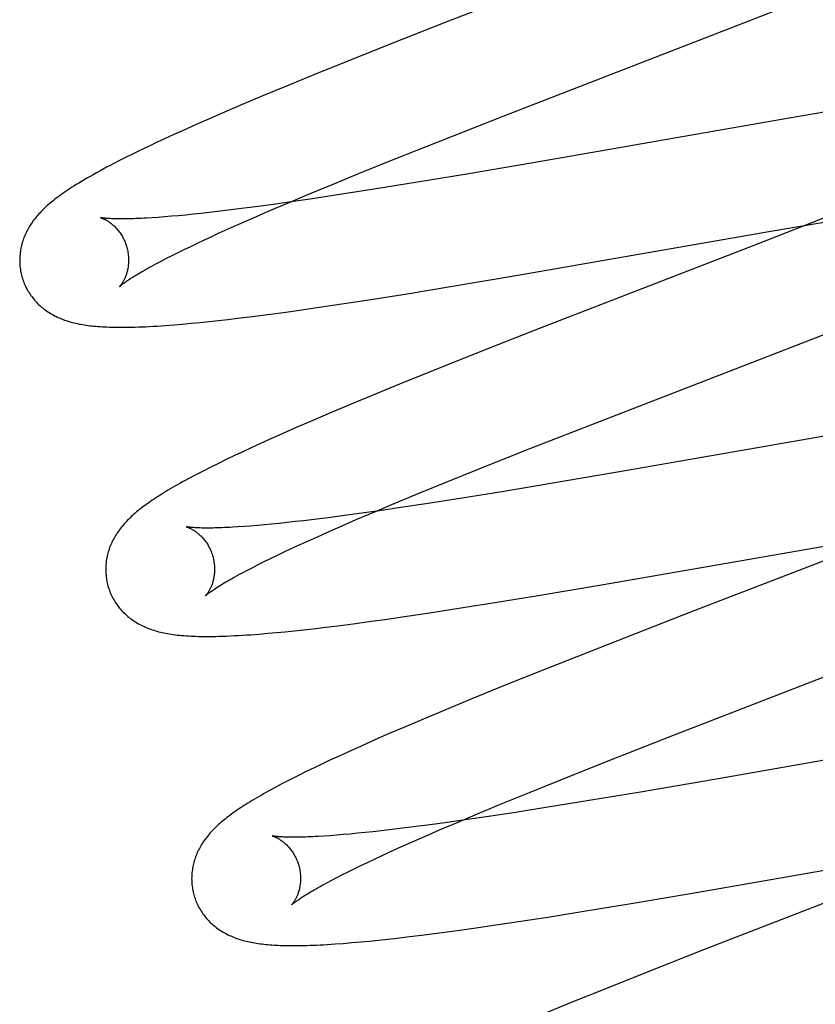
# Model space of a CAD drawing. Header units: inches. Extents: x 0 to 283, y 0 to 183.
# Tile 54 of 88: x 95.18 to 95.326, y 97.759 to 97.94. Entities that reach past the tile are written whole.
import ezdxf

# ---------------------------------------------------------------- set-up
doc = ezdxf.new("R2010")
doc.units = ezdxf.units.IN
doc.header["$LTSCALE"] = 15.583333
doc.header["$MEASUREMENT"] = 0
doc.linetypes.add('HIDDEN', pattern=[0.2, 0.1, -0.1])
doc.layers.add('DEFAULT_2', color=8, linetype='HIDDEN')

msp = doc.modelspace()

# ---------------------------------------------------------------- linework, layer by layer
at = {"layer": 'DEFAULT_2', "color": 8, "linetype": 'HIDDEN'}
for p, q in [((95.30213, 97.95626), (95.25881, 97.93946)), ((95.31193, 97.93872), (95.32326, 97.94316)), ((95.25881, 97.93946), (95.2478, 97.93512)), ((95.26887, 97.92203), (95.31193, 97.93872)), ((95.2478, 97.93512), (95.24031, 97.93213)), ((95.24031, 97.93213), (95.23408, 97.92961)), ((95.23408, 97.92961), (95.22906, 97.92755)), ((95.22906, 97.92755), (95.22516, 97.92593)), ((95.22516, 97.92593), (95.22137, 97.92434)), ((95.22137, 97.92434), (95.21771, 97.92277)), ((95.21771, 97.92277), (95.21506, 97.92162)), ((95.25692, 97.91733), (95.26887, 97.92203)), ((95.33106, 97.9233), (95.3214, 97.92166)), ((95.21248, 97.92048), (95.20997, 97.91936)), ((95.21506, 97.92162), (95.21248, 97.92048)), ((95.3214, 97.92166), (95.27612, 97.91378)), ((95.20835, 97.91863), (95.20677, 97.9179)), ((95.20997, 97.91936), (95.20835, 97.91863)), ((95.20371, 97.91647), (95.20224, 97.91576)), ((95.20522, 97.91718), (95.20371, 97.91647)), ((95.20677, 97.9179), (95.20522, 97.91718)), ((95.24854, 97.91399), (95.25692, 97.91733)), ((95.2008, 97.91506), (95.19939, 97.91436)), ((95.20224, 97.91576), (95.2008, 97.91506)), ((95.19939, 97.91436), (95.19802, 97.91367)), ((95.24249, 97.91155), (95.24854, 97.91399)), ((95.27612, 97.91378), (95.26217, 97.91139)), ((95.23764, 97.90956), (95.24249, 97.91155)), ((95.26217, 97.91139), (95.25315, 97.90989)), ((95.23299, 97.90763), (95.23764, 97.90956)), ((95.25315, 97.90989), (95.24552, 97.90866)), ((95.22942, 97.90613), (95.23299, 97.90763)), ((95.23924, 97.90767), (95.23421, 97.90691)), ((95.24552, 97.90866), (95.23924, 97.90767)), ((95.22392, 97.90545), (95.22132, 97.90511)), ((95.22661, 97.90582), (95.22392, 97.90545)), ((95.226, 97.90467), (95.22942, 97.90613)), ((95.23034, 97.90635), (95.22661, 97.90582)), ((95.23421, 97.90691), (95.23034, 97.90635)), ((95.20921, 97.90375), (95.20792, 97.90363)), ((95.21055, 97.90387), (95.20921, 97.90375)), ((95.21194, 97.90401), (95.21055, 97.90387)), ((95.21338, 97.90417), (95.21194, 97.90401)), ((95.21488, 97.90433), (95.21338, 97.90417)), ((95.21642, 97.90451), (95.21488, 97.90433)), ((95.21882, 97.9048), (95.21642, 97.90451)), ((95.22132, 97.90511), (95.21882, 97.9048)), ((95.22353, 97.9036), (95.226, 97.90467)), ((95.32909, 97.90384), (95.31565, 97.89859)), ((95.20552, 97.90344), (95.2044, 97.90337)), ((95.20669, 97.90353), (95.20552, 97.90344)), ((95.20792, 97.90363), (95.20669, 97.90353)), ((95.21889, 97.90155), (95.22116, 97.90256)), ((95.22116, 97.90256), (95.22353, 97.9036)), ((95.31801, 97.90089), (95.33098, 97.9031)), ((95.21533, 97.89993), (95.21672, 97.90057)), ((95.21672, 97.90057), (95.21889, 97.90155)), ((95.27117, 97.89273), (95.31801, 97.90089)), ((95.21147, 97.89811), (95.21271, 97.8987)), ((95.21271, 97.8987), (95.214, 97.89931)), ((95.214, 97.89931), (95.21533, 97.89993)), ((95.31565, 97.89859), (95.27452, 97.88264)), ((95.20705, 97.89592), (95.20807, 97.89644)), ((95.20807, 97.89644), (95.20915, 97.89698)), ((95.20915, 97.89698), (95.21028, 97.89754)), ((95.21028, 97.89754), (95.21147, 97.89811)), ((95.20517, 97.89494), (95.20608, 97.89542)), ((95.20608, 97.89542), (95.20705, 97.89592)), ((95.25953, 97.89077), (95.27117, 97.89273)), ((95.245, 97.88842), (95.25161, 97.88947)), ((95.25161, 97.88947), (95.25953, 97.89077)), ((95.2355, 97.88698), (95.23966, 97.8876)), ((95.23966, 97.8876), (95.245, 97.88842)), ((95.22282, 97.88524), (95.22563, 97.8856)), ((95.22563, 97.8856), (95.22851, 97.88599)), ((95.22851, 97.88599), (95.23146, 97.8864)), ((95.23146, 97.8864), (95.2355, 97.88698)), ((95.20839, 97.8837), (95.20998, 97.88383)), ((95.20998, 97.88383), (95.21158, 97.88398)), ((95.21158, 97.88398), (95.21321, 97.88414)), ((95.21321, 97.88414), (95.21487, 97.88431)), ((95.21487, 97.88431), (95.21657, 97.88449)), ((95.21657, 97.88449), (95.21831, 97.88469)), ((95.21831, 97.88469), (95.22009, 97.8849)), ((95.22009, 97.8849), (95.22282, 97.88524)), ((95.27452, 97.88264), (95.26352, 97.8783)), ((95.28482, 97.86529), (95.33211, 97.88364)), ((95.26352, 97.8783), (95.25604, 97.87532)), ((95.25604, 97.87532), (95.24983, 97.8728)), ((95.24983, 97.8728), (95.24481, 97.87074)), ((95.24481, 97.87074), (95.24092, 97.86913)), ((95.23714, 97.86754), (95.23349, 97.86597)), ((95.24092, 97.86913), (95.23714, 97.86754)), ((95.23349, 97.86597), (95.23083, 97.86482)), ((95.23083, 97.86482), (95.22825, 97.86368)), ((95.27284, 97.86059), (95.28482, 97.86529)), ((95.33726, 97.86488), (95.29196, 97.857)), ((95.22576, 97.86257), (95.22415, 97.86184)), ((95.22825, 97.86368), (95.22576, 97.86257)), ((95.22102, 97.86039), (95.2195, 97.85967)), ((95.22257, 97.86111), (95.22102, 97.86039)), ((95.22415, 97.86184), (95.22257, 97.86111)), ((95.26444, 97.85724), (95.27284, 97.86059)), ((95.218, 97.85896), (95.21655, 97.85825)), ((95.2195, 97.85967), (95.218, 97.85896)), ((95.21386, 97.8569), (95.21265, 97.85627)), ((95.21517, 97.85756), (95.21386, 97.8569)), ((95.21655, 97.85825), (95.21517, 97.85756)), ((95.25839, 97.8548), (95.26444, 97.85724)), ((95.29196, 97.857), (95.27799, 97.85461)), ((95.25353, 97.85281), (95.25839, 97.8548)), ((95.26897, 97.8531), (95.26134, 97.85187)), ((95.27799, 97.85461), (95.26897, 97.8531)), ((95.24886, 97.85088), (95.25353, 97.85281)), ((95.26134, 97.85187), (95.25505, 97.85088)), ((95.24614, 97.84956), (95.24241, 97.84903)), ((95.24529, 97.84937), (95.24886, 97.85088)), ((95.25002, 97.85012), (95.24614, 97.84956)), ((95.25505, 97.85088), (95.25002, 97.85012)), ((95.23221, 97.84772), (95.23067, 97.84754)), ((95.23461, 97.84801), (95.23221, 97.84772)), ((95.23712, 97.84832), (95.23461, 97.84801)), ((95.23972, 97.84866), (95.23712, 97.84832)), ((95.23939, 97.84684), (95.24186, 97.84791)), ((95.24241, 97.84903), (95.23972, 97.84866)), ((95.24186, 97.84791), (95.24529, 97.84937)), ((95.2213, 97.84665), (95.22019, 97.84657)), ((95.22248, 97.84674), (95.2213, 97.84665)), ((95.22371, 97.84684), (95.22248, 97.84674)), ((95.225, 97.84696), (95.22371, 97.84684)), ((95.22634, 97.84708), (95.225, 97.84696)), ((95.22773, 97.84722), (95.22634, 97.84708)), ((95.22917, 97.84738), (95.22773, 97.84722)), ((95.23067, 97.84754), (95.22917, 97.84738)), ((95.23474, 97.84478), (95.23701, 97.8458)), ((95.23701, 97.8458), (95.23939, 97.84684)), ((95.23256, 97.8438), (95.23474, 97.84478)), ((95.28691, 97.83593), (95.33386, 97.8441)), ((95.22854, 97.84193), (95.22983, 97.84254)), ((95.22983, 97.84254), (95.23117, 97.84316)), ((95.23117, 97.84316), (95.23256, 97.8438)), ((95.22497, 97.84021), (95.22611, 97.84076)), ((95.22611, 97.84076), (95.2273, 97.84134)), ((95.2273, 97.84134), (95.22854, 97.84193)), ((95.33098, 97.84162), (95.30325, 97.83089)), ((95.22099, 97.83816), (95.2219, 97.83864)), ((95.2219, 97.83864), (95.22286, 97.83915)), ((95.22286, 97.83915), (95.22389, 97.83967)), ((95.22389, 97.83967), (95.22497, 97.84021)), ((95.27525, 97.83397), (95.28691, 97.83593)), ((95.26731, 97.83267), (95.27525, 97.83397)), ((95.25534, 97.83079), (95.26069, 97.83162)), ((95.26069, 97.83162), (95.26731, 97.83267)), ((95.24417, 97.82918), (95.24713, 97.82959)), ((95.24713, 97.82959), (95.25118, 97.83017)), ((95.25118, 97.83017), (95.25534, 97.83079)), ((95.30325, 97.83089), (95.28645, 97.82433)), ((95.23052, 97.8275), (95.23223, 97.82769)), ((95.23223, 97.82769), (95.23397, 97.82788)), ((95.23397, 97.82788), (95.23575, 97.82809)), ((95.23575, 97.82809), (95.23848, 97.82843)), ((95.23848, 97.82843), (95.24129, 97.82879)), ((95.24129, 97.82879), (95.24417, 97.82918)), ((95.22405, 97.8269), (95.22561, 97.82703)), ((95.22561, 97.82703), (95.22722, 97.82717)), ((95.22722, 97.82717), (95.22885, 97.82733)), ((95.22885, 97.82733), (95.23052, 97.8275)), ((95.28645, 97.82433), (95.27663, 97.82045)), ((95.30014, 97.80832), (95.33803, 97.823)), ((95.27663, 97.82045), (95.26923, 97.81748)), ((95.26923, 97.81748), (95.26309, 97.81498)), ((95.26309, 97.81498), (95.25815, 97.81294)), ((95.25815, 97.81294), (95.25432, 97.81133)), ((95.25062, 97.80976), (95.24793, 97.8086)), ((95.25432, 97.81133), (95.25062, 97.80976)), ((95.24793, 97.8086), (95.24531, 97.80745)), ((95.28813, 97.8036), (95.30014, 97.80832)), ((95.35289, 97.80807), (95.30763, 97.80018)), ((95.24277, 97.80633), (95.24031, 97.80522)), ((95.24531, 97.80745), (95.24277, 97.80633)), ((95.23872, 97.80449), (95.23717, 97.80377)), ((95.24031, 97.80522), (95.23872, 97.80449)), ((95.23565, 97.80305), (95.23415, 97.80234)), ((95.23717, 97.80377), (95.23565, 97.80305)), ((95.27973, 97.80025), (95.28813, 97.8036)), ((95.23127, 97.80093), (95.22994, 97.80026)), ((95.23268, 97.80163), (95.23127, 97.80093)), ((95.23415, 97.80234), (95.23268, 97.80163)), ((95.22994, 97.80026), (95.22869, 97.79961)), ((95.27367, 97.7978), (95.27973, 97.80025)), ((95.30763, 97.80018), (95.29368, 97.7978)), ((95.26881, 97.79581), (95.27367, 97.7978)), ((95.29368, 97.7978), (95.28467, 97.7963)), ((95.26415, 97.79388), (95.26881, 97.79581)), ((95.28467, 97.7963), (95.27705, 97.79507)), ((95.26058, 97.79237), (95.26415, 97.79388)), ((95.26575, 97.79332), (95.26188, 97.79276)), ((95.27077, 97.79408), (95.26575, 97.79332)), ((95.27705, 97.79507), (95.27077, 97.79408)), ((95.25287, 97.79153), (95.25037, 97.79121)), ((95.25546, 97.79187), (95.25287, 97.79153)), ((95.25816, 97.79223), (95.25546, 97.79187)), ((95.25716, 97.79091), (95.26058, 97.79237)), ((95.26188, 97.79276), (95.25816, 97.79223)), ((95.23708, 97.78986), (95.23597, 97.78978)), ((95.23825, 97.78995), (95.23708, 97.78986)), ((95.23948, 97.79005), (95.23825, 97.78995)), ((95.24077, 97.79016), (95.23948, 97.79005)), ((95.2421, 97.79029), (95.24077, 97.79016)), ((95.24349, 97.79043), (95.2421, 97.79029)), ((95.24494, 97.79058), (95.24349, 97.79043)), ((95.24643, 97.79075), (95.24494, 97.79058)), ((95.24797, 97.79092), (95.24643, 97.79075)), ((95.25037, 97.79121), (95.24797, 97.79092)), ((95.25234, 97.7888), (95.2547, 97.78984)), ((95.2547, 97.78984), (95.25716, 97.79091)), ((95.25008, 97.78779), (95.25234, 97.7888)), ((95.2452, 97.78555), (95.24653, 97.78617)), ((95.24653, 97.78617), (95.24791, 97.78681)), ((95.24791, 97.78681), (95.25008, 97.78779)), ((95.30327, 97.77924), (95.35011, 97.78739)), ((95.24152, 97.78379), (95.24269, 97.78436)), ((95.24269, 97.78436), (95.24392, 97.78495)), ((95.24392, 97.78495), (95.2452, 97.78555)), ((95.34698, 97.78491), (95.30594, 97.76899)), ((95.23832, 97.78218), (95.23933, 97.7827)), ((95.23933, 97.7827), (95.2404, 97.78323)), ((95.2404, 97.78323), (95.24152, 97.78379)), ((95.23647, 97.78121), (95.23737, 97.78169)), ((95.23737, 97.78169), (95.23832, 97.78218)), ((95.29161, 97.77727), (95.30327, 97.77924)), ((95.28367, 97.77597), (95.29161, 97.77727)), ((95.27704, 97.77491), (95.28367, 97.77597)), ((95.26346, 97.77288), (95.26751, 97.77346)), ((95.26751, 97.77346), (95.27168, 97.77409)), ((95.27168, 97.77409), (95.27704, 97.77491)), ((95.25386, 97.77159), (95.25665, 97.77195)), ((95.25665, 97.77195), (95.25952, 97.77233)), ((95.25952, 97.77233), (95.26346, 97.77288)), ((95.23949, 97.77008), (95.24107, 97.77021)), ((95.24107, 97.77021), (95.24268, 97.77035)), ((95.24268, 97.77035), (95.2443, 97.7705)), ((95.2443, 97.7705), (95.24596, 97.77067)), ((95.24596, 97.77067), (95.24765, 97.77085)), ((95.24765, 97.77085), (95.24937, 97.77105)), ((95.24937, 97.77105), (95.25114, 97.77125)), ((95.25114, 97.77125), (95.25386, 97.77159)), ((95.30594, 97.76899), (95.29497, 97.76467)), ((95.29497, 97.76467), (95.28752, 97.76169)), ((95.28752, 97.76169), (95.28132, 97.75919)), ((95.28132, 97.75919), (95.27632, 97.75713))]:
    msp.add_line(p, q, dxfattribs=at)
for points in [[(95.19802, 97.91367), (95.19735, 97.91332), (95.19669, 97.91298), (95.19604, 97.91264), (95.19541, 97.91229), (95.19478, 97.91195), (95.19416, 97.91162), (95.19357, 97.91128), (95.19299, 97.91096), (95.19243, 97.91064), (95.1919, 97.91033), (95.19139, 97.91002), (95.19091, 97.90973), (95.19045, 97.90945), (95.19002, 97.90918), (95.1896, 97.90891), (95.1892, 97.90865), (95.18881, 97.90839), (95.18844, 97.90814), (95.18808, 97.90789), (95.18774, 97.90765), (95.1874, 97.90741), (95.18708, 97.90717), (95.18677, 97.90694), (95.18648, 97.90671), (95.18619, 97.90648), (95.18591, 97.90626), (95.18565, 97.90603)], [(95.18565, 97.90603), (95.18539, 97.90581), (95.18514, 97.90559), (95.1849, 97.90538), (95.18467, 97.90516), (95.18444, 97.90494), (95.18422, 97.90472), (95.18401, 97.90451), (95.1838, 97.90429), (95.1836, 97.90407), (95.18341, 97.90385), (95.18322, 97.90363), (95.18304, 97.90341), (95.18286, 97.90319), (95.18268, 97.90296), (95.18251, 97.90273), (95.18235, 97.9025), (95.18219, 97.90227), (95.18204, 97.90204), (95.18189, 97.9018), (95.18175, 97.90156), (95.18161, 97.90132), (95.18148, 97.90108), (95.18135, 97.90083), (95.18123, 97.90058), (95.18111, 97.90033), (95.181, 97.90008), (95.1809, 97.89982), (95.1808, 97.89957), (95.18071, 97.89931), (95.18063, 97.89906), (95.18055, 97.8988), (95.18047, 97.89854), (95.1804, 97.89828), (95.18034, 97.89801), (95.18029, 97.89775), (95.18024, 97.89748), (95.18019, 97.89721), (95.18016, 97.89694), (95.18013, 97.89667), (95.1801, 97.89639), (95.18009, 97.89612), (95.18008, 97.89584), (95.18007, 97.89557), (95.18007, 97.89529), (95.18008, 97.89501), (95.1801, 97.89473), (95.18012, 97.89445), (95.18016, 97.89417), (95.18019, 97.8939), (95.18024, 97.89362), (95.18029, 97.89334), (95.18035, 97.89307), (95.18042, 97.8928), (95.18048, 97.89256)], [(95.19491, 97.90339), (95.19489, 97.90339), (95.19488, 97.90339), (95.19489, 97.90339), (95.1949, 97.90339), (95.19492, 97.90338), (95.19495, 97.90337), (95.19499, 97.90336), (95.19503, 97.90335), (95.19508, 97.90333), (95.19514, 97.90331), (95.1952, 97.90328), (95.19527, 97.90326), (95.19534, 97.90323), (95.19542, 97.90319), (95.1955, 97.90316), (95.19559, 97.90312), (95.19568, 97.90307), (95.19577, 97.90302), (95.19587, 97.90297), (95.19597, 97.90292), (95.19607, 97.90285), (95.19618, 97.90279), (95.19629, 97.90272), (95.1964, 97.90265), (95.19652, 97.90257), (95.19664, 97.90248), (95.19676, 97.90239), (95.19688, 97.9023), (95.197, 97.9022), (95.19713, 97.90209), (95.19726, 97.90198), (95.19739, 97.90186), (95.19752, 97.90173), (95.19765, 97.9016), (95.19778, 97.90146), (95.19791, 97.90132), (95.19804, 97.90117), (95.19817, 97.90101), (95.1983, 97.90084), (95.19843, 97.90067), (95.19856, 97.90049), (95.19868, 97.9003), (95.1988, 97.90011), (95.19892, 97.89991), (95.19903, 97.8997), (95.19914, 97.89949), (95.19925, 97.89928), (95.19935, 97.89905), (95.19944, 97.89883), (95.19953, 97.8986), (95.19961, 97.89837), (95.19969, 97.89813), (95.19975, 97.89792)], [(95.2044, 97.90337), (95.20335, 97.9033), (95.20284, 97.90327), (95.20235, 97.90325), (95.20188, 97.90323), (95.20142, 97.90321), (95.20098, 97.90319), (95.20055, 97.90318), (95.20014, 97.90317), (95.19974, 97.90316), (95.19937, 97.90316), (95.199, 97.90316), (95.19866, 97.90315), (95.19833, 97.90316), (95.19801, 97.90316), (95.19771, 97.90317), (95.19743, 97.90317), (95.19717, 97.90318), (95.19692, 97.90319), (95.19668, 97.9032), (95.19646, 97.90322), (95.19626, 97.90323), (95.19608, 97.90324), (95.1959, 97.90326), (95.19575, 97.90327), (95.19561, 97.90329), (95.19548, 97.9033), (95.19536, 97.90331), (95.19526, 97.90333), (95.19517, 97.90334), (95.1951, 97.90335), (95.19504, 97.90336), (95.19498, 97.90337), (95.19494, 97.90338), (95.19491, 97.90339), (95.19491, 97.90339)], [(95.19975, 97.89792), (95.1998, 97.89771), (95.19986, 97.89747), (95.19991, 97.89723), (95.19995, 97.89699), (95.19999, 97.89675), (95.20002, 97.8965), (95.20004, 97.89626), (95.20005, 97.89603), (95.20006, 97.89579), (95.20006, 97.89556), (95.20006, 97.89533), (95.20005, 97.89511), (95.20004, 97.89489), (95.20001, 97.89468), (95.19999, 97.89447), (95.19996, 97.89427), (95.19993, 97.89407), (95.19989, 97.89388), (95.19985, 97.89369), (95.1998, 97.89351), (95.19976, 97.89334), (95.19971, 97.89317), (95.19966, 97.893), (95.1996, 97.89285), (95.19955, 97.89269), (95.19949, 97.89255), (95.19943, 97.89241), (95.19938, 97.89228), (95.19932, 97.89215), (95.19926, 97.89203), (95.1992, 97.89191), (95.19914, 97.8918), (95.19909, 97.8917), (95.19903, 97.8916), (95.19897, 97.8915), (95.19892, 97.89141), (95.19886, 97.89133), (95.19881, 97.89125), (95.19876, 97.89117), (95.19871, 97.89111), (95.19867, 97.89104), (95.19862, 97.89098), (95.19858, 97.89093), (95.19854, 97.89089), (95.19851, 97.89084), (95.19848, 97.89081), (95.19845, 97.89078), (95.19843, 97.89076), (95.19842, 97.89074), (95.19841, 97.89073), (95.1984, 97.89073)], [(95.1984, 97.89073), (95.19841, 97.89073), (95.19843, 97.89075), (95.19845, 97.89077), (95.19848, 97.8908), (95.19852, 97.89083), (95.19857, 97.89088), (95.19863, 97.89092), (95.1987, 97.89098), (95.19878, 97.89105), (95.19887, 97.89112), (95.19897, 97.8912), (95.19909, 97.89128), (95.19922, 97.89138), (95.19936, 97.89148), (95.19951, 97.89158), (95.19967, 97.8917), (95.19985, 97.89182), (95.20005, 97.89195), (95.20026, 97.89209), (95.20048, 97.89224), (95.20072, 97.89239), (95.20097, 97.89255), (95.20124, 97.89271), (95.20152, 97.89289), (95.20182, 97.89306), (95.20213, 97.89325), (95.20246, 97.89344), (95.2028, 97.89364), (95.20316, 97.89384), (95.20353, 97.89405), (95.20392, 97.89427), (95.20432, 97.89449), (95.20474, 97.89471), (95.20517, 97.89494)], [(95.18048, 97.89256), (95.18054, 97.89234), (95.18063, 97.89207), (95.18072, 97.89181), (95.18082, 97.89154), (95.18092, 97.89128), (95.18103, 97.89103), (95.18115, 97.89077), (95.18127, 97.89052), (95.1814, 97.89028), (95.18153, 97.89003), (95.18167, 97.88979), (95.18182, 97.88956), (95.18197, 97.88933), (95.18213, 97.8891), (95.18229, 97.88888), (95.18246, 97.88866), (95.18263, 97.88845), (95.1828, 97.88824), (95.18298, 97.88804), (95.18317, 97.88784), (95.18336, 97.88764), (95.18355, 97.88745), (95.18375, 97.88727), (95.18395, 97.88709), (95.18415, 97.88691), (95.18436, 97.88674), (95.18457, 97.88658), (95.18479, 97.88641), (95.18501, 97.88626), (95.18524, 97.8861), (95.18547, 97.88595), (95.18571, 97.8858), (95.18595, 97.88566), (95.1862, 97.88552), (95.18645, 97.88538), (95.18671, 97.88526), (95.18697, 97.88513), (95.18723, 97.88501), (95.1875, 97.8849), (95.18777, 97.88479), (95.18804, 97.88468), (95.18832, 97.88458), (95.1886, 97.88448), (95.18889, 97.88439), (95.18918, 97.8843), (95.18947, 97.88421), (95.18977, 97.88413), (95.19007, 97.88406), (95.19038, 97.88398), (95.19069, 97.88392), (95.191, 97.88385), (95.19132, 97.88379), (95.19164, 97.88373), (95.19197, 97.88368), (95.1923, 97.88363), (95.19265, 97.88358), (95.19299, 97.88354), (95.19335, 97.8835), (95.19371, 97.88346), (95.19408, 97.88343), (95.19446, 97.88339), (95.19485, 97.88337), (95.19525, 97.88334), (95.19567, 97.88332), (95.1961, 97.8833), (95.19654, 97.88328), (95.197, 97.88327), (95.19748, 97.88326), (95.19796, 97.88325), (95.19847, 97.88325), (95.19899, 97.88325), (95.19953, 97.88325), (95.20008, 97.88326), (95.20066, 97.88327), (95.20126, 97.88329), (95.20187, 97.88331), (95.20252, 97.88333), (95.20318, 97.88336), (95.20387, 97.88339), (95.20458, 97.88343), (95.20531, 97.88348), (95.20606, 97.88353), (95.20682, 97.88358), (95.20839, 97.8837)], [(95.21265, 97.85627), (95.21207, 97.85597), (95.21152, 97.85567), (95.21098, 97.85539), (95.21046, 97.85511), (95.20996, 97.85483), (95.20948, 97.85456), (95.20902, 97.8543), (95.20857, 97.85404), (95.20813, 97.85379), (95.20771, 97.85355), (95.2073, 97.8533), (95.2069, 97.85306), (95.20652, 97.85283), (95.20614, 97.8526), (95.20578, 97.85237), (95.20542, 97.85214), (95.20507, 97.85191), (95.20474, 97.85169), (95.20441, 97.85147), (95.20409, 97.85125), (95.20378, 97.85103), (95.20347, 97.85082), (95.20317, 97.8506), (95.20288, 97.85039), (95.2026, 97.85018), (95.20233, 97.84996), (95.20206, 97.84975), (95.20179, 97.84953), (95.20153, 97.84932), (95.20128, 97.84911)], [(95.20128, 97.84911), (95.20103, 97.84889), (95.20079, 97.84868), (95.20056, 97.84846), (95.20033, 97.84824), (95.2001, 97.84802), (95.19988, 97.8478), (95.19967, 97.84758), (95.19946, 97.84735), (95.19926, 97.84713), (95.19906, 97.8469), (95.19887, 97.84667), (95.19868, 97.84644), (95.1985, 97.84621), (95.19833, 97.84597), (95.19816, 97.84574), (95.19799, 97.8455), (95.19784, 97.84526), (95.19768, 97.84501), (95.19754, 97.84477), (95.1974, 97.84452), (95.19726, 97.84427), (95.19713, 97.84402), (95.19701, 97.84377), (95.1969, 97.84352), (95.19679, 97.84327), (95.19669, 97.84302), (95.19659, 97.84277), (95.1965, 97.84252), (95.19642, 97.84226), (95.19634, 97.842), (95.19626, 97.84174), (95.19619, 97.84148), (95.19613, 97.84122), (95.19608, 97.84095), (95.19603, 97.84068), (95.19598, 97.84042), (95.19595, 97.84014), (95.19592, 97.83987), (95.19589, 97.8396), (95.19588, 97.83932), (95.19587, 97.83905), (95.19586, 97.83877), (95.19587, 97.83849), (95.19588, 97.83821), (95.19589, 97.83794), (95.19592, 97.83766), (95.19595, 97.83738), (95.19599, 97.8371), (95.19603, 97.83683), (95.19608, 97.83655), (95.19614, 97.83628), (95.19621, 97.83601), (95.19627, 97.83577)], [(95.2107, 97.8466), (95.21068, 97.8466), (95.21067, 97.8466), (95.21068, 97.8466), (95.21069, 97.8466), (95.21071, 97.84659), (95.21074, 97.84658), (95.21078, 97.84657), (95.21082, 97.84656), (95.21087, 97.84654), (95.21093, 97.84652), (95.21099, 97.84649), (95.21106, 97.84647), (95.21113, 97.84644), (95.21121, 97.8464), (95.21129, 97.84637), (95.21137, 97.84633), (95.21146, 97.84628), (95.21156, 97.84623), (95.21166, 97.84618), (95.21176, 97.84613), (95.21186, 97.84606), (95.21197, 97.846), (95.21208, 97.84593), (95.21219, 97.84586), (95.21231, 97.84578), (95.21242, 97.84569), (95.21254, 97.8456), (95.21267, 97.84551), (95.21279, 97.84541), (95.21292, 97.8453), (95.21305, 97.84519), (95.21317, 97.84507), (95.21331, 97.84494), (95.21344, 97.84481), (95.21357, 97.84467), (95.2137, 97.84453), (95.21383, 97.84438), (95.21396, 97.84422), (95.21409, 97.84405), (95.21422, 97.84388), (95.21435, 97.8437), (95.21447, 97.84351), (95.21459, 97.84332), (95.21471, 97.84312), (95.21482, 97.84291), (95.21493, 97.8427), (95.21504, 97.84249), (95.21514, 97.84226), (95.21523, 97.84204), (95.21532, 97.84181), (95.2154, 97.84157), (95.21548, 97.84134), (95.21554, 97.84113)], [(95.22019, 97.84657), (95.21913, 97.84651), (95.21863, 97.84648), (95.21814, 97.84646), (95.21766, 97.84644), (95.21721, 97.84642), (95.21676, 97.8464), (95.21634, 97.84639), (95.21593, 97.84638), (95.21553, 97.84637), (95.21515, 97.84637), (95.21479, 97.84636), (95.21444, 97.84636), (95.21411, 97.84637), (95.2138, 97.84637), (95.2135, 97.84637), (95.21322, 97.84638), (95.21295, 97.84639), (95.2127, 97.8464), (95.21247, 97.84641), (95.21225, 97.84642), (95.21205, 97.84644), (95.21186, 97.84645), (95.21169, 97.84647), (95.21153, 97.84648), (95.21139, 97.8465), (95.21127, 97.84651), (95.21115, 97.84652), (95.21105, 97.84654), (95.21096, 97.84655), (95.21089, 97.84656), (95.21083, 97.84657), (95.21078, 97.84658), (95.21073, 97.84659), (95.2107, 97.8466), (95.2107, 97.8466)], [(95.21554, 97.84113), (95.21559, 97.84092), (95.21565, 97.84068), (95.2157, 97.84044), (95.21574, 97.84019), (95.21578, 97.83995), (95.21581, 97.83971), (95.21583, 97.83947), (95.21584, 97.83923), (95.21585, 97.839), (95.21586, 97.83877), (95.21585, 97.83854), (95.21584, 97.83832), (95.21583, 97.8381), (95.21581, 97.83788), (95.21578, 97.83767), (95.21575, 97.83747), (95.21572, 97.83727), (95.21568, 97.83708), (95.21564, 97.83689), (95.21559, 97.83671), (95.21555, 97.83654), (95.2155, 97.83637), (95.21545, 97.83621), (95.21539, 97.83605), (95.21534, 97.8359), (95.21528, 97.83576), (95.21523, 97.83562), (95.21517, 97.83548), (95.21511, 97.83536), (95.21505, 97.83524), (95.21499, 97.83512), (95.21493, 97.83501), (95.21488, 97.8349), (95.21482, 97.8348), (95.21476, 97.83471), (95.21471, 97.83462), (95.21465, 97.83453), (95.2146, 97.83445), (95.21455, 97.83438), (95.2145, 97.83431), (95.21446, 97.83425), (95.21441, 97.83419), (95.21437, 97.83414), (95.21433, 97.83409), (95.2143, 97.83405), (95.21427, 97.83402), (95.21425, 97.83399), (95.21422, 97.83397), (95.21421, 97.83395), (95.2142, 97.83394), (95.21419, 97.83393)], [(95.2142, 97.83394), (95.2142, 97.83394), (95.21422, 97.83396), (95.21424, 97.83398), (95.21427, 97.83401), (95.21431, 97.83404), (95.21436, 97.83408), (95.21442, 97.83413), (95.21449, 97.83419), (95.21457, 97.83426), (95.21466, 97.83433), (95.21477, 97.83441), (95.21488, 97.83449), (95.21501, 97.83459), (95.21515, 97.83469), (95.2153, 97.8348), (95.21547, 97.83491), (95.21565, 97.83504), (95.21585, 97.83517), (95.21606, 97.8353), (95.21628, 97.83545), (95.21652, 97.8356), (95.21677, 97.83576), (95.21704, 97.83593), (95.21733, 97.8361), (95.21762, 97.83628), (95.21794, 97.83646), (95.21827, 97.83666), (95.21861, 97.83685), (95.21897, 97.83706), (95.21934, 97.83727), (95.21973, 97.83748), (95.22013, 97.8377), (95.22055, 97.83793), (95.22099, 97.83816)], [(95.19627, 97.83577), (95.19633, 97.83555), (95.19642, 97.83528), (95.19651, 97.83501), (95.19661, 97.83475), (95.19671, 97.83449), (95.19682, 97.83423), (95.19694, 97.83398), (95.19706, 97.83373), (95.19719, 97.83348), (95.19733, 97.83324), (95.19747, 97.833), (95.19761, 97.83276), (95.19777, 97.83253), (95.19792, 97.8323), (95.19809, 97.83208), (95.19825, 97.83186), (95.19842, 97.83165), (95.1986, 97.83144), (95.19878, 97.83124), (95.19897, 97.83104), (95.19916, 97.83084), (95.19935, 97.83065), (95.19955, 97.83047), (95.19975, 97.83029), (95.19995, 97.83011), (95.20016, 97.82994), (95.20038, 97.82977), (95.20059, 97.82961), (95.20082, 97.82945), (95.20105, 97.8293), (95.20128, 97.82915), (95.20152, 97.829), (95.20176, 97.82886), (95.20201, 97.82872), (95.20227, 97.82858), (95.20252, 97.82845), (95.20278, 97.82833), (95.20305, 97.82821), (95.20331, 97.82809), (95.20358, 97.82798), (95.20386, 97.82788), (95.20414, 97.82778), (95.20442, 97.82768), (95.20471, 97.82759), (95.205, 97.8275), (95.20529, 97.82741), (95.20559, 97.82733), (95.2059, 97.82726), (95.20621, 97.82718), (95.20653, 97.82711), (95.20686, 97.82705), (95.20719, 97.82699), (95.20754, 97.82693), (95.20789, 97.82687), (95.20826, 97.82682), (95.20863, 97.82677), (95.20901, 97.82672), (95.2094, 97.82668), (95.2098, 97.82664), (95.21021, 97.82661), (95.21064, 97.82657), (95.21107, 97.82655), (95.21151, 97.82652), (95.21196, 97.8265), (95.21243, 97.82649), (95.21291, 97.82647), (95.2134, 97.82646), (95.21391, 97.82646), (95.21442, 97.82645), (95.21496, 97.82646), (95.21552, 97.82646), (95.21611, 97.82647), (95.21673, 97.82649), (95.21738, 97.8265), (95.21807, 97.82653), (95.21879, 97.82656), (95.21953, 97.8266), (95.22027, 97.82664), (95.22102, 97.82668), (95.22177, 97.82673), (95.22252, 97.82678), (95.22405, 97.8269)], [(95.22869, 97.79961), (95.2281, 97.7993), (95.22752, 97.799), (95.22697, 97.7987), (95.22643, 97.79841), (95.22592, 97.79813), (95.22542, 97.79786), (95.22494, 97.79759), (95.22448, 97.79732), (95.22403, 97.79706), (95.22359, 97.79681), (95.22317, 97.79656), (95.22277, 97.79632), (95.22237, 97.79608), (95.22199, 97.79584), (95.22162, 97.79561), (95.22126, 97.79538), (95.2209, 97.79515), (95.22056, 97.79492), (95.22023, 97.7947), (95.21991, 97.79448), (95.21959, 97.79426), (95.21929, 97.79404), (95.21899, 97.79383), (95.2187, 97.79361), (95.21841, 97.7934), (95.21813, 97.79318), (95.21786, 97.79297), (95.2176, 97.79276), (95.21734, 97.79254), (95.21708, 97.79233)], [(95.21708, 97.79233), (95.21684, 97.79211), (95.2166, 97.7919), (95.21636, 97.79168), (95.21613, 97.79146), (95.2159, 97.79124), (95.21568, 97.79102), (95.21547, 97.7908), (95.21526, 97.79057), (95.21506, 97.79035), (95.21486, 97.79012), (95.21467, 97.78989), (95.21448, 97.78966), (95.2143, 97.78943), (95.21412, 97.78919), (95.21396, 97.78895), (95.21379, 97.78872), (95.21363, 97.78848), (95.21348, 97.78823), (95.21333, 97.78799), (95.21319, 97.78774), (95.21306, 97.78749), (95.21293, 97.78724), (95.21281, 97.78699), (95.21269, 97.78674), (95.21258, 97.78649), (95.21248, 97.78624), (95.21238, 97.78599), (95.21229, 97.78573), (95.21221, 97.78548), (95.21213, 97.78522), (95.21205, 97.78496), (95.21199, 97.7847), (95.21193, 97.78443), (95.21187, 97.78417), (95.21182, 97.7839), (95.21178, 97.78363), (95.21174, 97.78336), (95.21171, 97.78308), (95.21168, 97.78281), (95.21167, 97.78253), (95.21166, 97.78226), (95.21165, 97.78198), (95.21166, 97.7817), (95.21167, 97.78142), (95.21168, 97.78115), (95.21171, 97.78087), (95.21174, 97.78059), (95.21178, 97.78031), (95.21182, 97.78004), (95.21187, 97.77976), (95.21193, 97.77949), (95.212, 97.77922), (95.21206, 97.77898)], [(95.22649, 97.78981), (95.22647, 97.78981), (95.22646, 97.78981), (95.22647, 97.78981), (95.22648, 97.78981), (95.22651, 97.7898), (95.22654, 97.78979), (95.22657, 97.78978), (95.22662, 97.78976), (95.22667, 97.78975), (95.22672, 97.78973), (95.22679, 97.7897), (95.22685, 97.78968), (95.22692, 97.78965), (95.227, 97.78961), (95.22708, 97.78957), (95.22717, 97.78953), (95.22726, 97.78949), (95.22735, 97.78944), (95.22745, 97.78939), (95.22755, 97.78933), (95.22765, 97.78927), (95.22776, 97.78921), (95.22787, 97.78914), (95.22798, 97.78906), (95.2281, 97.78898), (95.22822, 97.7889), (95.22834, 97.78881), (95.22846, 97.78871), (95.22859, 97.78861), (95.22871, 97.78851), (95.22884, 97.78839), (95.22897, 97.78828), (95.2291, 97.78815), (95.22923, 97.78802), (95.22936, 97.78788), (95.22949, 97.78773), (95.22962, 97.78758), (95.22975, 97.78742), (95.22988, 97.78726), (95.23001, 97.78708), (95.23014, 97.7869), (95.23026, 97.78672), (95.23038, 97.78652), (95.2305, 97.78632), (95.23061, 97.78612), (95.23072, 97.78591), (95.23083, 97.78569), (95.23093, 97.78547), (95.23102, 97.78525), (95.23111, 97.78502), (95.23119, 97.78478), (95.23127, 97.78455), (95.23133, 97.78434)], [(95.23597, 97.78978), (95.23491, 97.78972), (95.23441, 97.78969), (95.23392, 97.78967), (95.23345, 97.78965), (95.23299, 97.78963), (95.23255, 97.78961), (95.23212, 97.7896), (95.23171, 97.78959), (95.23132, 97.78958), (95.23094, 97.78958), (95.23058, 97.78957), (95.23023, 97.78957), (95.2299, 97.78957), (95.22958, 97.78958), (95.22929, 97.78958), (95.229, 97.78959), (95.22874, 97.7896), (95.22849, 97.78961), (95.22826, 97.78962), (95.22804, 97.78963), (95.22784, 97.78965), (95.22765, 97.78966), (95.22748, 97.78967), (95.22733, 97.78969), (95.22718, 97.7897), (95.22706, 97.78972), (95.22694, 97.78973), (95.22684, 97.78975), (95.22675, 97.78976), (95.22668, 97.78977), (95.22662, 97.78978), (95.22656, 97.78979), (95.22652, 97.7898), (95.22649, 97.7898), (95.22649, 97.78981)], [(95.23133, 97.78434), (95.23138, 97.78413), (95.23144, 97.78389), (95.23149, 97.78364), (95.23153, 97.7834), (95.23157, 97.78316), (95.2316, 97.78292), (95.23162, 97.78268), (95.23164, 97.78244), (95.23164, 97.7822), (95.23165, 97.78197), (95.23164, 97.78174), (95.23163, 97.78152), (95.23162, 97.7813), (95.23159, 97.78108), (95.23157, 97.78087), (95.23154, 97.78067), (95.2315, 97.78047), (95.23147, 97.78028), (95.23143, 97.78009), (95.23138, 97.77991), (95.23133, 97.77973), (95.23128, 97.77957), (95.23123, 97.7794), (95.23118, 97.77925), (95.23112, 97.7791), (95.23107, 97.77895), (95.23101, 97.77881), (95.23095, 97.77868), (95.23089, 97.77855), (95.23084, 97.77843), (95.23078, 97.77832), (95.23072, 97.7782), (95.23066, 97.7781), (95.2306, 97.778), (95.23055, 97.7779), (95.23049, 97.77781), (95.23044, 97.77773), (95.23038, 97.77765), (95.23033, 97.77758), (95.23029, 97.77751), (95.23024, 97.77745), (95.2302, 97.77739), (95.23016, 97.77734), (95.23012, 97.7773), (95.23009, 97.77726), (95.23006, 97.77722), (95.23003, 97.77719), (95.23001, 97.77717), (95.23, 97.77716), (95.22999, 97.77715), (95.22998, 97.77714)], [(95.22999, 97.77715), (95.23, 97.77715), (95.23001, 97.77717), (95.23004, 97.77719), (95.23007, 97.77722), (95.23011, 97.77726), (95.23017, 97.7773), (95.23023, 97.77735), (95.2303, 97.77741), (95.23038, 97.77748), (95.23048, 97.77755), (95.23058, 97.77763), (95.2307, 97.77772), (95.23083, 97.77782), (95.23098, 97.77792), (95.23113, 97.77803), (95.2313, 97.77815), (95.23149, 97.77828), (95.23169, 97.77841), (95.2319, 97.77855), (95.23213, 97.7787), (95.23238, 97.77885), (95.23263, 97.77901), (95.23291, 97.77918), (95.2332, 97.77936), (95.2335, 97.77954), (95.23382, 97.77973), (95.23415, 97.77992), (95.2345, 97.78012), (95.23487, 97.78033), (95.23525, 97.78054), (95.23564, 97.78076), (95.23605, 97.78098), (95.23647, 97.78121)], [(95.21206, 97.77898), (95.21212, 97.77875), (95.21221, 97.77849), (95.2123, 97.77822), (95.2124, 97.77796), (95.2125, 97.7777), (95.21261, 97.77744), (95.21273, 97.77719), (95.21285, 97.77694), (95.21298, 97.77669), (95.21312, 97.77645), (95.21326, 97.77621), (95.2134, 97.77598), (95.21355, 97.77574), (95.21371, 97.77552), (95.21387, 97.77529), (95.21404, 97.77508), (95.21421, 97.77486), (95.21439, 97.77465), (95.21457, 97.77445), (95.21475, 97.77425), (95.21494, 97.77406), (95.21513, 97.77387), (95.21533, 97.77368), (95.21553, 97.7735), (95.21574, 97.77333), (95.21595, 97.77316), (95.21616, 97.77299), (95.21638, 97.77283), (95.2166, 97.77267), (95.21683, 97.77252), (95.21706, 97.77236), (95.2173, 97.77222), (95.21754, 97.77207), (95.21779, 97.77193), (95.21804, 97.7718), (95.2183, 97.77167), (95.21856, 97.77155), (95.21882, 97.77143), (95.21909, 97.77131), (95.21936, 97.7712), (95.21963, 97.77109), (95.21991, 97.77099), (95.22019, 97.7709), (95.22048, 97.7708), (95.22077, 97.77071), (95.22106, 97.77063), (95.22136, 97.77055), (95.22166, 97.77047), (95.22197, 97.7704), (95.22228, 97.77033), (95.22259, 97.77027), (95.22291, 97.77021), (95.22323, 97.77015), (95.22356, 97.7701), (95.22389, 97.77005), (95.22423, 97.77), (95.22457, 97.76996), (95.22492, 97.76992), (95.22527, 97.76988), (95.22563, 97.76985), (95.226, 97.76982), (95.22638, 97.76979), (95.22677, 97.76976), (95.22716, 97.76974), (95.22756, 97.76972), (95.22798, 97.7697), (95.2284, 97.76969), (95.22884, 97.76968), (95.22929, 97.76967), (95.22975, 97.76967), (95.23022, 97.76966), (95.23071, 97.76966), (95.23122, 97.76967), (95.23174, 97.76968), (95.23227, 97.76969), (95.23282, 97.7697), (95.2334, 97.76972), (95.23399, 97.76974), (95.2346, 97.76977), (95.23523, 97.7698), (95.23588, 97.76983), (95.23656, 97.76987), (95.23726, 97.76992), (95.23798, 97.76997), (95.23949, 97.77008)]]:
    msp.add_lwpolyline(points, dxfattribs=at)

doc.saveas('drawing.dxf')
